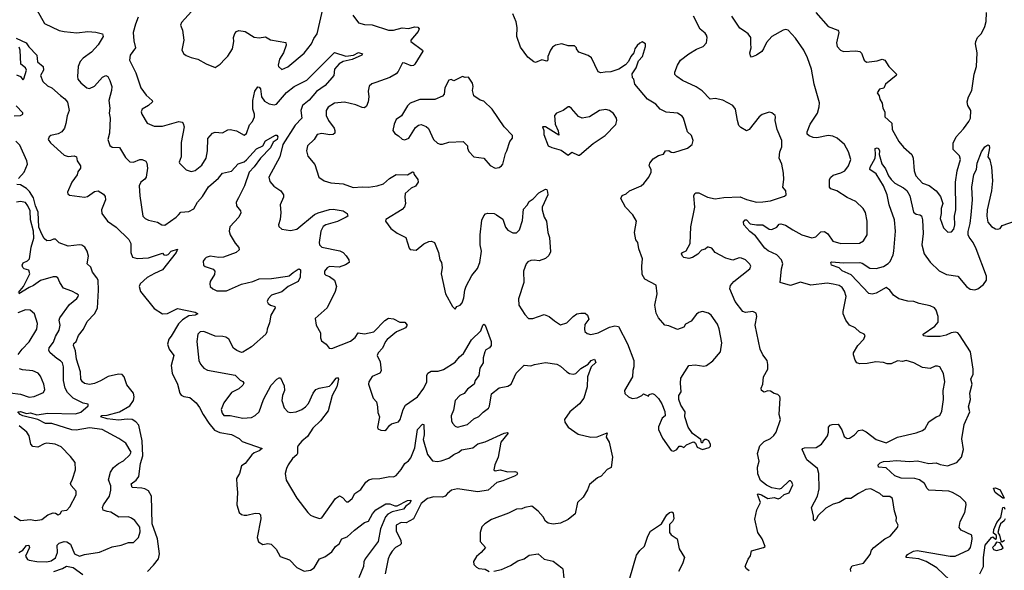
# Model space of a CAD drawing. Extents: x 2293878 to 2522763, y 823964 to 1006972.
# Tile 124 of 256: x 2332120 to 2339956, y 961754 to 966138. Entities that reach past the tile are written whole.
import ezdxf

# ---------------------------------------------------------------- set-up
doc = ezdxf.new("R2010")
doc.units = 0

msp = doc.modelspace()

# ---------------------------------------------------------------- linework, layer by layer
at = {"layer": '0CON20XD'}
for points in [[(2333485.9, 966204.1), (2333408.8, 966115), (2333400, 966095), (2333415.9, 966055.9), (2333426, 965975), (2333411.2, 965895), (2333425, 965867.5), (2333445, 965853.3), (2333485, 965836.2), (2333537.5, 965825), (2333605, 965786.7), (2333675, 965757.5), (2333716.4, 965783.6), (2333753.3, 965825), (2333775, 965846.7), (2333814, 965905), (2333824.4, 965965), (2333821.9, 965995), (2333831.5, 966028.5), (2333845, 966043.8), (2333865, 966051.2), (2333915, 966042.9), (2333985, 965999.4), (2334025, 965994.4), (2334075, 966002), (2334115, 965977.5), (2334237.5, 965957.5), (2334240, 965935), (2334218, 965875), (2334186.7, 965825), (2334177, 965777), (2334180, 965765), (2334205, 965742.5), (2334255, 965763.8), (2334385, 965872.5), (2334441.9, 965945), (2334460.8, 965989.2), (2334488.5, 966025), (2334537.3, 966245)], [(2332255.4, 966215.4), (2332316.8, 966106.8), (2332433, 966053), (2332475, 966043.6), (2332575, 966032.9), (2332663.2, 966043.2), (2332725, 966037.9), (2332780, 966025), (2332782.9, 966005), (2332745, 965938.6), (2332690.7, 965879.3), (2332625, 965831.8), (2332600, 965805), (2332585.6, 965765), (2332579.2, 965685), (2332582, 965665), (2332607.1, 965635), (2332655, 965594.4), (2332675, 965590), (2332715, 965609.4), (2332778.3, 965681.7), (2332805, 965693.8), (2332821.2, 965685), (2332838, 965655), (2332852, 965605), (2332850.8, 965575), (2332830, 965495), (2332836.2, 965435), (2332832.9, 965395), (2332840.4, 965355), (2332833.5, 965235), (2332821.1, 965185), (2332837.3, 965137.3), (2332855, 965124), (2332915, 965121.2), (2332961.1, 965041.1), (2332995, 965006.9), (2333026.4, 965003.6), (2333075, 965024.3), (2333095, 965025.6), (2333122.4, 965012.4), (2333132.9, 964995), (2333136.7, 964955), (2333125, 964883.3), (2333115, 964867.1), (2333084.4, 964845), (2333071.8, 964815), (2333074.6, 964735), (2333100, 964575), (2333118.8, 964555), (2333145, 964541.4), (2333215.8, 964525.8), (2333250, 964505), (2333275, 964503.3), (2333366.2, 964565), (2333384, 964585), (2333403.4, 964606.6), (2333465, 964610.6), (2333505, 964631.9), (2333533.8, 964685), (2333575, 964730), (2333623.4, 964806.6), (2333702.6, 964877.4), (2333735, 964917.5), (2333805, 964932.9), (2333858.9, 964991.1), (2333905, 965006.2), (2333925, 965021.5), (2334005, 965109.7), (2334056.1, 965133.9), (2334076.4, 965173.6), (2334155, 965220), (2334165, 965218), (2334173.1, 965205), (2334168, 965185), (2334136.1, 965163.9), (2334115, 965118.2), (2334035, 965036.9), (2333985, 964965.5), (2333946.6, 964925), (2333907.6, 964815), (2333860.9, 964719.1)], [(2333062.8, 966157.2), (2333042.5, 966102.5), (2333024, 966035), (2333028.9, 965968.9), (2333041.4, 965915), (2332998, 965855), (2332992.5, 965815), (2333043.3, 965715), (2333084.5, 965595), (2333125, 965537.5), (2333175, 965496), (2333177.1, 965485), (2333145, 965455.8), (2333093.8, 965425), (2333086, 965405), (2333092.5, 965385), (2333135, 965314), (2333189.2, 965289.2), (2333255, 965291.1), (2333385, 965328.1), (2333411.7, 965321.7), (2333421.4, 965311.4), (2333427.5, 965285), (2333405, 965160), (2333405.8, 965045), (2333390, 965005), (2333392.5, 964995), (2333443.4, 964943.4), (2333485, 964928.6), (2333515, 964937.1), (2333569.5, 964980.5)], [(2334770, 966175), (2334815, 966114), (2334865, 966100.5), (2334925, 966097.8), (2335055, 966053.5), (2335095, 966054.5), (2335165, 966072.7), (2335215, 966067.1), (2335265, 966080.8), (2335287.7, 966077.7), (2335298.8, 966065), (2335290, 966045), (2335233.3, 965975), (2335233.8, 965965), (2335325, 965895.6), (2335327.2, 965887.2), (2335265, 965784.4), (2335255, 965774.5), (2335235, 965770.5), (2335185, 965792.5), (2335166.4, 965793.6), (2335131.2, 965725), (2335115, 965706.2), (2335065, 965677.5), (2334955, 965638.5), (2334922.2, 965627.8), (2334902.1, 965607.9), (2334891.9, 965568.1), (2334897.8, 965525), (2334892.5, 965485), (2334879.4, 965450.6), (2334865, 965437.5), (2334845, 965438.6), (2334795, 965460), (2334705, 965480.8), (2334625, 965474), (2334575, 965441.2), (2334558, 965415), (2334560, 965375), (2334578.2, 965335), (2334621.4, 965275), (2334628.6, 965255), (2334627.5, 965235), (2334615.5, 965224.5), (2334588.7, 965221.3), (2334525, 965232.2), (2334486.2, 965225), (2334462.9, 965185), (2334410, 965135), (2334401.4, 965095), (2334412.6, 965052.6), (2334468, 964985), (2334500, 964885), (2334542.5, 964855), (2334595, 964840), (2334695, 964830), (2334772.7, 964802.7), (2334845, 964808.6), (2334895, 964805.7), (2334964.1, 964815.9), (2335015, 964832), (2335063.8, 964875), (2335115.6, 964904.4), (2335205, 964903.1), (2335245, 964926.7), (2335253.3, 964923.3), (2335259.2, 964905), (2335289.2, 964865), (2335290, 964845), (2335268.6, 964811.4), (2335235, 964795.7), (2335188.6, 964755), (2335184.2, 964725), (2335191.4, 964675), (2335182.7, 964647.3), (2335165, 964628.1), (2335035, 964546), (2335032, 964535), (2335073.3, 964475), (2335125, 964438), (2335193.3, 964405), (2335218.3, 964318.3), (2335228.3, 964308.3), (2335275, 964303.8), (2335335, 964353.3), (2335375, 964373.3), (2335395.9, 964375.9), (2335420, 964365), (2335454.1, 964284.1), (2335463.8, 964225), (2335476, 964205), (2335481.2, 964165), (2335474, 964115), (2335486.2, 964053.8), (2335508.1, 963955), (2335563.8, 963855), (2335586.4, 963833.6), (2335600, 963855), (2335625, 963866), (2335640, 963885), (2335655, 963923.3), (2335662.5, 963985), (2335673.4, 964016.6), (2335717.4, 964102.6), (2335763.4, 964156.6), (2335781.9, 964205), (2335795.5, 964295), (2335785.5, 964345), (2335785.5, 964425), (2335798.3, 964541.7), (2335815, 964576.7), (2335827.7, 964592.3), (2335845, 964598), (2335895, 964594.2), (2335915, 964585.7), (2335965, 964550), (2335987.1, 964485), (2336005, 964462), (2336045, 964441.4), (2336075, 964441.4), (2336097.1, 964465), (2336121.7, 964538.3), (2336130.7, 964629.3), (2336158.9, 964661.1), (2336175, 964690), (2336207.5, 964712.5), (2336251.4, 964758.6), (2336305, 964787.5), (2336316.1, 964786.1), (2336321.2, 964765), (2336322, 964745), (2336278.8, 964645), (2336278.8, 964625), (2336294.2, 964565), (2336312.5, 964535), (2336322, 964445), (2336336.2, 964405), (2336345, 964290), (2336330.5, 964259.5), (2336304.3, 964235.7), (2336255, 964218), (2336215, 964224), (2336188.8, 964221.2), (2336165, 964210), (2336151.2, 964195), (2336130, 964135), (2336130.8, 964045), (2336089.2, 963915), (2336092, 963865), (2336139.7, 963789.7), (2336169.3, 963759.3), (2336205, 963760), (2336295, 963792.2), (2336335, 963774), (2336375, 963740), (2336425, 963710), (2336475, 963724.4), (2336525, 963775.8), (2336553.3, 963795), (2336585, 963802.5), (2336620.5, 963800.5), (2336638.8, 963785), (2336648.8, 963755), (2336617.5, 963712.5), (2336614.2, 963675), (2336618.8, 963655), (2336635, 963638.8), (2336665, 963632.9), (2336723.3, 963645), (2336815, 963690.6), (2336855, 963701.2), (2336886, 963695), (2336957.9, 963557.9), (2337007.5, 963425), (2337008, 963375), (2337000, 963345), (2336998, 963295), (2336933.3, 963185), (2336935, 963162.5), (2336964.2, 963134.2), (2336995, 963122.5), (2337035, 963127.5), (2337070, 963145), (2337085, 963160), (2337125, 963140), (2337130, 963155), (2337155, 963162.5), (2337172.5, 963155), (2337205, 963122.5), (2337230.7, 963080.7), (2337255, 963020), (2337257.5, 962985), (2337233.8, 962966.2), (2337203.8, 962896.2), (2337203.3, 962875), (2337235, 962807.5), (2337305, 962707.5), (2337323, 962703), (2337350, 962715), (2337368.3, 962741.7), (2337385, 962742.5), (2337405, 962732.5), (2337427.5, 962752.5), (2337475, 962773.8), (2337486, 962776), (2337497.7, 962767.7), (2337512.5, 962735), (2337555, 962716.7), (2337607, 962733), (2337617, 962743), (2337616.7, 962755), (2337603.8, 962785), (2337585, 962796.2), (2337573.8, 962796.2), (2337557.5, 962782.5), (2337555, 962770), (2337545, 962770), (2337540, 962795), (2337475, 962842.5), (2337439.2, 962895), (2337413.8, 962975), (2337416, 963015), (2337380.3, 963070.3), (2337366.4, 963113.6), (2337366.7, 963145), (2337383.3, 963175), (2337378, 963245), (2337382.5, 963285), (2337444.4, 963385.6), (2337495, 963391.4), (2337565, 963378.8), (2337585, 963386.2), (2337636.8, 963423.2), (2337696.8, 963493.2), (2337706.7, 963565), (2337686.6, 963676.6), (2337673, 963713), (2337624, 963785), (2337601.7, 963801.7), (2337554.2, 963814.2), (2337525, 963807.5), (2337505, 963792.5), (2337465, 963738.6), (2337419.2, 963715), (2337405, 963688.8), (2337355, 963672), (2337285, 963700), (2337254, 963705), (2337205, 963764.2), (2337185, 963801.2), (2337175.5, 963865), (2337192, 963955), (2337186.2, 964025), (2337095, 964073.3), (2337075, 964110), (2337070.8, 964175), (2337077.1, 964235), (2337046, 964315), (2337038.8, 964365), (2337023.8, 964385), (2337012, 964445), (2337028, 964535), (2336998.8, 964585), (2336940, 964645), (2336904.3, 964715), (2336915, 964738), (2336947.3, 964752.7), (2336973.4, 964776.6), (2337065.6, 964814.4), (2337087, 964833), (2337126.2, 964885), (2337145.8, 964925), (2337145.8, 964945), (2337130, 964975), (2337133.8, 964995), (2337160.8, 965029.2), (2337205, 965057.5), (2337243, 965067), (2337260, 965095), (2337285, 965096.2), (2337305, 965083.8), (2337325, 965082), (2337435, 965114), (2337471.2, 965145), (2337479.2, 965175), (2337466.6, 965216.6), (2337434, 965245), (2337402.5, 965355), (2337390.9, 965370.9), (2337355, 965392.9), (2337265, 965402.5), (2337216.2, 965425), (2337182, 965465), (2337115.8, 965505.8), (2337016.7, 965625), (2337006.7, 965665), (2336997.5, 965675), (2336993.6, 965706.4), (2337026.1, 965753.9), (2337045, 965810), (2337076, 965845), (2337100, 965925), (2337100, 965945), (2337075, 965962.5), (2337055, 965952.5), (2337035, 965932.5), (2337016.7, 965905), (2337008.8, 965875), (2336983.8, 965845), (2336966.1, 965803.9), (2336940.7, 965779.3), (2336887.5, 965745), (2336825, 965724.2), (2336780.3, 965719.7), (2336746.1, 965716.1), (2336724, 965724), (2336670.8, 965835), (2336645, 965854.2), (2336569.3, 965879.3), (2336550, 965905), (2336550, 965915), (2336535, 965930), (2336485, 965931.2), (2336435, 965946.2), (2336384.4, 965935.6), (2336361.3, 965918.7), (2336344.2, 965895), (2336323.3, 965845), (2336322.5, 965815), (2336315, 965807.5), (2336275, 965819.2), (2336225, 965797.5), (2336211.7, 965801.7), (2336165, 965840), (2336105, 965918.8), (2336077.5, 966005), (2336078.9, 966075), (2336071.9, 966121.9), (2336044.2, 966185)], [(2338067.5, 965397.5), (2338027.6, 965382.4), (2338005, 965365.8), (2337926.4, 965263.6), (2337905, 965254), (2337859.3, 965279.3), (2337844.3, 965295), (2337831.4, 965335), (2337816.3, 965426.3), (2337795, 965456), (2337715, 965498.6), (2337655, 965510), (2337615, 965506), (2337552.6, 965572.6), (2337504.6, 965604.6), (2337394.5, 965654.5), (2337350, 965685), (2337335, 965702.5), (2337335, 965720), (2337353.8, 965775), (2337380, 965815), (2337445, 965867.1), (2337505, 965904), (2337560, 965925), (2337586.2, 965955), (2337591.2, 965995), (2337585.8, 966015), (2337575, 966031.2), (2337535, 966063.3), (2337482, 966165)], [(2338734.5, 961745), (2338731.9, 961765), (2338745, 961790), (2338835, 961811.2), (2338889.2, 961880.8), (2338900, 961915), (2338917.5, 961935), (2339005.4, 962004.6), (2339048.6, 962025), (2339106.7, 962095), (2339110, 962115), (2339096, 962145), (2339097.5, 962175), (2339081.1, 962225), (2339066, 962325), (2339045, 962340.8), (2338992, 962342), (2338965, 962365.8), (2338895, 962403.8), (2338855, 962397.1), (2338795, 962366.9), (2338735, 962326.7), (2338695, 962325.8), (2338641.2, 962295), (2338595, 962280.4), (2338535, 962248.5), (2338472.6, 962187.4), (2338462.5, 962165), (2338445, 962147.1), (2338437.1, 962155), (2338437.9, 962185), (2338421.2, 962255), (2338470.5, 962345), (2338481.7, 962401.7), (2338479.2, 962525), (2338470, 962565), (2338385, 962633.8), (2338346.7, 962715), (2338352.5, 962725), (2338365, 962729.2), (2338458.3, 962731.7), (2338501.9, 962758.1), (2338548.5, 962825), (2338556.6, 962853.4), (2338555.8, 962894.2), (2338570.3, 962909.7), (2338585, 962916), (2338635, 962917.5), (2338663, 962873), (2338680.8, 962820.8), (2338705, 962802.5), (2338725, 962806.7), (2338765, 962834), (2338795, 962866.2), (2338825, 962872), (2338857.6, 962857.6), (2338935, 962795.7), (2339015, 962770), (2339105, 962815.6), (2339255, 962847.8), (2339305, 962867.1), (2339326.3, 962883.7), (2339355, 962937.5), (2339415, 962977.5), (2339443, 962987), (2339458.9, 963021.1), (2339471.9, 963115), (2339470, 963185), (2339482.9, 963255), (2339472.3, 963322.3), (2339443.3, 963375), (2339425, 963380.8), (2339405, 963378.6), (2339365, 963360.8), (2339305, 963369.4), (2339237, 963407), (2339175, 963423.5), (2339145, 963416.9), (2339105, 963421.9), (2339055, 963396.9), (2339025, 963399.1), (2338995, 963410), (2338934.5, 963414.5), (2338865, 963401.1), (2338805, 963398.8), (2338783.3, 963405), (2338768.3, 963428.3), (2338755, 963470), (2338756.2, 963485), (2338791.4, 963545), (2338838, 963595), (2338848.8, 963625), (2338840, 963635), (2338805, 963650.8), (2338768.1, 963685), (2338725, 963706.2), (2338694.7, 963745), (2338674.7, 963795), (2338673.1, 963815), (2338696.2, 963935), (2338685, 963976), (2338665.8, 964005.8), (2338640.8, 964020.8), (2338595, 964033.3), (2338545, 964040.4), (2338415, 964024.5), (2338335, 964049.4), (2338255, 964022.5), (2338172.5, 964045), (2338183, 964155), (2338192.5, 964195), (2338183.6, 964225), (2338145, 964266.2), (2338077.5, 964297.5), (2338049.7, 964319.7), (2337975, 964416.7), (2337930.9, 964450.9), (2337884, 964504), (2337881.3, 964528.7), (2337894, 964545), (2337905, 964544.4), (2337933.9, 964513.9), (2337985, 964504.8), (2338035, 964504.2), (2338085, 964471.1), (2338105, 964468.1), (2338145, 964487.1), (2338165, 964509.2), (2338177.5, 964512.5), (2338215, 964503.1), (2338272, 964465), (2338345, 964424.6), (2338425, 964401.8), (2338455, 964408.6), (2338495, 964450), (2338525, 964452.2), (2338552, 964432), (2338592.5, 964375), (2338655, 964356.2), (2338802.4, 964357.6), (2338835, 964378), (2338864.2, 964425), (2338864.3, 964535), (2338852.1, 964602.1), (2338832.5, 964635), (2338775, 964690), (2338705, 964721.9), (2338623.3, 964775), (2338575, 964792.5), (2338564.2, 964805), (2338564.3, 964865), (2338575, 964883.8), (2338595, 964900.8), (2338655, 964917.8), (2338686, 964934), (2338715.6, 964975), (2338733.5, 965025), (2338716.5, 965085), (2338685, 965144), (2338625, 965195.8), (2338591.4, 965211.4), (2338555, 965216.2), (2338465, 965196.2), (2338435, 965200), (2338403.6, 965213.6), (2338387.9, 965227.9), (2338385.8, 965245), (2338410, 965305), (2338468.6, 965395), (2338482.9, 965445), (2338484.3, 965475), (2338443.5, 965625), (2338422.1, 965745), (2338389.6, 965835), (2338360.4, 965895), (2338295, 965990.6), (2338235, 966054.2), (2338215, 966059.4), (2338195, 966055.6), (2338106, 966004), (2338063.3, 965956.7), (2338040, 965905), (2338025, 965885.7), (2337985, 965855.7), (2337945, 965840), (2337935, 965850), (2337932, 965875), (2337942.5, 965915), (2337937.5, 965945), (2337940, 965995), (2337918, 966025), (2337887.5, 966047.5), (2337850.9, 966070.9), (2337787.1, 966165)], [(2338455.6, 966195), (2338555, 966083.5), (2338630, 966055), (2338637, 966047), (2338639.2, 966035), (2338620.5, 965955), (2338626.9, 965925), (2338652, 965895), (2338675.7, 965885.7), (2338775, 965891.1), (2338805.6, 965885.6), (2338820.6, 965870.6), (2338840, 965815), (2338858.8, 965798.8), (2338945, 965809.2), (2338985, 965823.8), (2339005, 965816.7), (2339036, 965765), (2339098.8, 965705), (2339095, 965693.8), (2339010, 965625), (2338995.9, 965594.1), (2338963.9, 965586.1), (2338943.3, 965555), (2338960.7, 965530.7), (2338966.2, 965505), (2338983.4, 965473.4), (2338990, 965435), (2339004, 965405), (2339006.2, 965365), (2339061.2, 965315), (2339064.5, 965264.5), (2339117.8, 965167.8), (2339155, 965122.5), (2339219.4, 965065), (2339231.4, 965035), (2339238.6, 964935), (2339251.2, 964895), (2339305, 964836), (2339357, 964817), (2339413.3, 964775), (2339449.1, 964729.1), (2339465.7, 964675), (2339454, 964635), (2339454.1, 964595.9), (2339445.8, 964555), (2339471.3, 964481.3), (2339506.4, 964446.4), (2339535, 964448.8), (2339555, 964470), (2339561.1, 964505), (2339558.6, 964575), (2339570.6, 964625), (2339567.8, 964845), (2339580.9, 964935), (2339607.8, 965025), (2339599.2, 965055), (2339549.2, 965105), (2339550, 965155), (2339573.9, 965206.1), (2339631.3, 965268.7), (2339675, 965328.8), (2339686.9, 965355), (2339689.2, 965415), (2339665.8, 965455), (2339661.4, 965485), (2339670.8, 965525), (2339696.7, 965575), (2339717.1, 965705), (2339734.5, 965765.5), (2339739.6, 965875), (2339726.5, 965945), (2339728.5, 965965), (2339741.9, 965995), (2339775, 966028.6), (2339801.8, 966085), (2339810.8, 966125), (2339814.2, 966194.2)], [(2332091.7, 965991.7), (2332170.8, 965955), (2332191.2, 965921.2), (2332256.7, 965855), (2332262.7, 965802.7), (2332305.6, 965765), (2332308.9, 965735), (2332285.7, 965695), (2332303.1, 965645), (2332341.9, 965611.9), (2332376.8, 965596.8), (2332443.2, 965533.2), (2332479.1, 965509.1), (2332501.5, 965481.5), (2332512.5, 965415), (2332497.6, 965372.4), (2332488, 965312), (2332476.9, 965275), (2332455, 965245.5), (2332425, 965228.2), (2332368, 965215), (2332354.4, 965205), (2332346.9, 965185), (2332365, 965158.6), (2332475, 965058.9), (2332505, 965050), (2332553.6, 965053.6), (2332572.5, 965045), (2332577.5, 965015), (2332603.8, 964975), (2332603.8, 964955), (2332583.2, 964926.8), (2332576.8, 964903.2), (2332534.6, 964845), (2332501.1, 964765), (2332501.7, 964751.7), (2332515, 964740.4), (2332635.5, 964724.5), (2332658.7, 964731.3), (2332715, 964771.2), (2332745, 964776.7), (2332787.7, 964747.7), (2332799.5, 964729.5), (2332803.8, 964705), (2332771.4, 964625), (2332772.9, 964595), (2332817.8, 964535), (2332888.2, 964485), (2332988.9, 964388.9), (2333003.6, 964355), (2333003.4, 964285), (2333018.2, 964248.2), (2333055, 964235.6), (2333145, 964241.5), (2333255, 964278.8), (2333265.7, 964265.7), (2333285, 964262.5), (2333300.3, 964269.7), (2333324.3, 964295.7), (2333375, 964310), (2333365.8, 964284.2), (2333255, 964145.6), (2333191.7, 964118.3), (2333134.8, 964085.2), (2333079.4, 964035), (2333070, 964015), (2333080.8, 963975), (2333189.8, 963839.8), (2333255, 963795.8), (2333295, 963798.5), (2333375, 963838.1), (2333515, 963810), (2333537.5, 963795), (2333515, 963784.4), (2333465, 963779.2), (2333415, 963747.3), (2333384.3, 963715.7), (2333325, 963619.2), (2333305.9, 963595), (2333295.3, 963555), (2333310, 963515), (2333346.9, 963465), (2333326.3, 963383.7), (2333332.1, 963325), (2333374.5, 963235), (2333394.5, 963164.5), (2333405, 963150), (2333425, 963138.8), (2333475, 963130), (2333525, 963087.1), (2333551.7, 963051.7), (2333579.2, 962995), (2333624.7, 962924.7), (2333670.8, 962870.8), (2333712.4, 962852.4), (2333806.7, 962835), (2333866, 962805), (2333891.1, 962781.1), (2334050, 962725), (2334026.7, 962705), (2333985, 962688.8), (2333966.1, 962673.9), (2333915.5, 962604.5), (2333883.8, 962585), (2333868.8, 962525), (2333844.2, 962485.8), (2333848.8, 962431.2), (2333852.5, 962375), (2333847.5, 962275), (2333865.9, 962215.9), (2333885, 962198.8), (2333905, 962192.5), (2333927.7, 962192.3), (2333995, 962210), (2334025, 962206.7), (2334036.7, 962195), (2334040, 962165), (2334010, 962015), (2334020.7, 961980.7), (2334055, 961959.2), (2334095, 961968.1), (2334122.1, 961962.1), (2334161.7, 961921.7), (2334193.8, 961865), (2334267, 961837), (2334325, 961777.5), (2334385, 961747.1), (2334433.4, 961756.6), (2334464, 961775), (2334505.8, 961845), (2334548.3, 961861.7), (2334605, 961901.2), (2334633.3, 961945), (2334662.5, 961965), (2334684.5, 962005.5), (2334725, 962020.6), (2334783.1, 962075), (2334865, 962134.4), (2334895, 962146.9), (2334927.9, 962205), (2334953.3, 962235), (2335035, 962283.5), (2335065, 962282.7), (2335105, 962267.5), (2335125, 962267.1), (2335205, 962309.3), (2335232.5, 962312.5), (2335234, 962305), (2335223.3, 962285), (2335194, 962266), (2335175, 962242.3), (2335085, 962220.7), (2335049.5, 962200.5), (2335030.9, 962179.1), (2334992.2, 962085), (2334972.3, 961985), (2334869.7, 961845), (2334859.5, 961820.5), (2334855.6, 961784.4), (2334818.5, 961695)], [(2332095, 965700), (2332125.6, 965685.6), (2332145, 965660), (2332153, 965667), (2332172.9, 965735), (2332165, 965755.8), (2332130, 965785), (2332122.5, 965895), (2332115, 965920)], [(2333569.5, 964980.5), (2333603.3, 965035), (2333613.5, 965095), (2333616.9, 965193.1), (2333654.5, 965235.5), (2333675, 965241.9), (2333735, 965238.6), (2333775, 965261.4), (2333795, 965263.1), (2333845, 965252.5), (2333905, 965220), (2333925, 965232.5), (2333948.8, 965301.2), (2333971.7, 965328.3), (2333988.5, 965365), (2333988.5, 965385), (2333974.1, 965425), (2333974.8, 965495), (2333991.9, 965568.1), (2334015, 965603.3), (2334025, 965601.2), (2334035, 965586.7), (2334043.8, 965525), (2334068.1, 965488.1), (2334105, 965466.9), (2334145, 965461.1), (2334163.7, 965466.3), (2334242.3, 965557.7), (2334305, 965606.2), (2334405, 965656.7), (2334565.3, 965814.7), (2334625, 965876), (2334715, 965847.1), (2334775.6, 965854.4), (2334815, 965876.7), (2334848.8, 965865), (2334843.8, 965855), (2334765, 965820), (2334695, 965805.4), (2334662.9, 965787.1), (2334625, 965743.8), (2334618.6, 965695), (2334605, 965674.2), (2334550.4, 965615), (2334482.4, 965567.6), (2334422.6, 965497.4), (2334369.2, 965455), (2334357.6, 965415), (2334366.5, 965355), (2334311.5, 965298.5), (2334214.7, 965145), (2334190.5, 965045), (2334102, 964885), (2334109.7, 964849.7), (2334142.6, 964812.6), (2334199.2, 964775), (2334219.4, 964745), (2334218.9, 964725), (2334192.5, 964665), (2334196.8, 964603.2), (2334192, 964548), (2334180, 964505), (2334181.7, 964491.7), (2334205, 964471.2), (2334275, 964459.4), (2334325, 964470), (2334465, 964586.9), (2334495, 964601.5), (2334585.7, 964625.7), (2334615, 964628.9), (2334693.3, 964615), (2334726.2, 964595), (2334730, 964575), (2334718.8, 964565), (2334649.6, 964530.4), (2334555.3, 964504.7), (2334535, 964492.5), (2334515.4, 964455), (2334501.9, 964365), (2334505.8, 964345), (2334525, 964328.1), (2334667.5, 964297.5), (2334693.4, 964283.4), (2334719.1, 964259.1), (2334740, 964225), (2334741.2, 964205), (2334712.7, 964187.3), (2334662, 964168), (2334585, 964172.5), (2334566.4, 964163.6), (2334546.2, 964135), (2334546.7, 964115), (2334556.7, 964105), (2334585, 964094), (2334626, 964065), (2334641.2, 964015), (2334630, 963975), (2334566, 963844), (2334470.7, 963759.3), (2334479.2, 963705), (2334513.8, 963645), (2334513.8, 963605), (2334520.5, 963580.5), (2334560, 963555), (2334583.2, 963523.2), (2334605, 963520.8), (2334752.4, 963577.6), (2334790.9, 963609.1), (2334814.5, 963645.5), (2334865, 963637.8), (2334938.3, 963651.7), (2335025, 963742), (2335055, 963760.8), (2335095, 963755.8), (2335145, 963730.8), (2335185, 963731.2), (2335204, 963705), (2335190, 963685), (2335173.4, 963676.6), (2335117.9, 963652.1), (2335045, 963590.6), (2335031.1, 963575), (2335006, 963524), (2334972, 963485), (2334966, 963465), (2334988, 963415), (2334997.3, 963342.7), (2334987.3, 963322.7), (2334925, 963297.5), (2334897.5, 963255), (2334896.7, 963235), (2334933.9, 963126.1), (2334958.8, 963095), (2334968, 963055), (2334970.7, 963010.7), (2334983.3, 962975), (2334966.7, 962895), (2334970.7, 962880.7), (2334995, 962868.8), (2335025, 962866.2), (2335040, 962875), (2335062.3, 962907.7), (2335079.5, 962920.5), (2335135, 962936.7), (2335147.5, 962955), (2335170.6, 963035), (2335190, 963070), (2335285, 963135.6), (2335337.1, 963205), (2335360.9, 963255), (2335360.5, 963305), (2335368.9, 963325), (2335395, 963340), (2335450.2, 963339.8), (2335494, 963354), (2335585, 963411.9), (2335620, 963455), (2335650.8, 963479.2), (2335715, 963588.6), (2335788.9, 963661.1), (2335805, 963706.2), (2335815, 963713.3), (2335825, 963706.7), (2335871.2, 963575), (2335871.2, 963545), (2335858.8, 963525), (2335830.7, 963509.3), (2335820.6, 963495), (2335807.5, 963445), (2335809.4, 963405), (2335781.2, 963365), (2335773.4, 963306.6), (2335745, 963266.2), (2335735.8, 963235), (2335685, 963195.6), (2335657.1, 963162.9), (2335622.9, 963145), (2335585, 963106.7), (2335571.9, 963028.1), (2335554, 962985), (2335556, 962945), (2335564, 962925), (2335585, 962901.2), (2335605, 962892.9), (2335685, 962914.4), (2335735, 962960.8), (2335775, 962980), (2335807.8, 963012.2), (2335850, 963045), (2335859.5, 963060.5), (2335875, 963160), (2335935, 963206), (2336005, 963220), (2336030, 963235), (2336071.2, 963325), (2336135, 963388.8), (2336188.3, 963381.7), (2336217, 963393), (2336305, 963410), (2336395.9, 963395.9), (2336425, 963380), (2336475, 963333.8), (2336495, 963322), (2336525, 963316), (2336545, 963322.5), (2336585, 963362.2), (2336644.4, 963395.6), (2336668.8, 963425), (2336695, 963436), (2336705, 963410), (2336667, 963373), (2336637.5, 963295), (2336637.3, 963215), (2336608.8, 963125), (2336575, 963078.6), (2336499.2, 963015), (2336455.8, 962955), (2336457.1, 962935), (2336483.8, 962893.8), (2336565, 962839.4), (2336665, 962814.4), (2336715, 962816.9), (2336795, 962850), (2336786.2, 962815), (2336812.5, 962775), (2336838.6, 962655), (2336826.6, 962573.4), (2336795, 962556.7), (2336746.4, 962503.6), (2336719.3, 962490.7), (2336655, 962436.7), (2336639.2, 962395), (2336603, 962337), (2336560, 962295), (2336540.8, 962205), (2336485, 962159.5), (2336425, 962128.5), (2336365, 962120.8), (2336325, 962130.5), (2336305.4, 962145.4), (2336285, 962180), (2336245, 962226), (2336195, 962266), (2336140, 962255), (2336115, 962243.8), (2336075, 962241.2), (2336010.6, 962209.4), (2335875, 962160), (2335821.2, 962125), (2335799.1, 962100.9), (2335784.2, 962055.8), (2335783.9, 961983.9), (2335826.7, 961935), (2335793.6, 961895), (2335754.5, 961865), (2335731.4, 961825), (2335735, 961800), (2335755, 961780), (2335775, 961770), (2335824.1, 961764.1), (2335855, 961745.8)], [(2335905, 964956.7), (2335935, 964961.2), (2335955, 964973.3), (2335965, 964987.5), (2335985, 965072.5), (2335997.5, 965095), (2336020.5, 965169.5), (2336042.5, 965195), (2336042.5, 965215), (2335976.2, 965285), (2335881.2, 965425), (2335815, 965488.8), (2335785, 965496.7), (2335735, 965532.5), (2335724.3, 965574.3), (2335728, 965605), (2335722.3, 965632.3), (2335691.7, 965681.7), (2335665, 965677.5), (2335643, 965687), (2335575, 965650), (2335555, 965662.5), (2335535, 965657.5), (2335503.3, 965595), (2335497.5, 965545), (2335485, 965528.8), (2335425, 965502.5), (2335305, 965501.9), (2335227.3, 965472.7), (2335205, 965453.3), (2335157.3, 965372.7), (2335117.3, 965342.7), (2335100, 965305), (2335090, 965255), (2335105, 965231.2), (2335135, 965214), (2335165, 965186), (2335185, 965182), (2335218, 965195), (2335270.9, 965279.1), (2335295, 965299.2), (2335315, 965302.5), (2335355, 965287.1), (2335372, 965272), (2335414.2, 965185), (2335445, 965156), (2335465, 965146.2), (2335485, 965146), (2335535, 965162.5), (2335649.2, 965169.2), (2335683.3, 965135), (2335683.8, 965115), (2335695, 965087.5), (2335735, 965046.7), (2335812.5, 965035), (2335865, 964977.5), (2335905, 964956.7)], [(2332075, 965373.1), (2332125, 965374.3), (2332144, 965385), (2332145, 965396), (2332091.1, 965451.1)], [(2336565, 965060), (2336575, 965060.8), (2336685, 965152), (2336778.8, 965215), (2336865, 965302.5), (2336873.3, 965335), (2336868.8, 965355), (2336845, 965390), (2336813.3, 965415), (2336785, 965424.2), (2336734.3, 965415.7), (2336654.4, 965365.6), (2336595, 965353.8), (2336567.3, 965367.3), (2336511.7, 965431.7), (2336495, 965443.3), (2336485, 965443.3), (2336445.9, 965414.1), (2336392.5, 965395), (2336376.7, 965375), (2336380.9, 965305), (2336405, 965252.5), (2336410, 965220), (2336305, 965283.8), (2336280, 965285), (2336292.5, 965255), (2336290, 965225), (2336324.4, 965134.4), (2336355, 965120), (2336430, 965100), (2336485, 965060.8), (2336515, 965083.3), (2336565, 965060)], [(2337925, 961751.2), (2337903.3, 961765), (2337892.5, 961785), (2337916.7, 961843.3), (2337935, 961870), (2337945, 961910), (2338040, 961935), (2338052.5, 961945), (2338028.8, 962005), (2337994.4, 962055), (2337971.2, 962161.2), (2337986.9, 962235), (2338014.4, 962295), (2337992, 962358), (2337997.5, 962362.5), (2338023.3, 962355), (2338074.2, 962325.8), (2338125, 962333.1), (2338155, 962324.4), (2338175, 962330.8), (2338205, 962356.7), (2338245, 962371.2), (2338273.8, 962435), (2338266.2, 962455), (2338255, 962465.8), (2338245, 962466), (2338180, 962405), (2338165, 962400), (2338105, 962410.8), (2338062.2, 962432.2), (2338015, 962469.2), (2337993.2, 962523.2), (2337991.1, 962575), (2338005.9, 962624.1), (2337991.2, 962685), (2338011.2, 962745), (2338045, 962780), (2338096.2, 962805), (2338122, 962828), (2338140.6, 962855), (2338174, 962955), (2338164.2, 962995), (2338172.5, 963125), (2338168.3, 963138.3), (2338152.5, 963155), (2338125, 963161.2), (2338095, 963181.2), (2338075, 963183.8), (2338045, 963173.3), (2338023.8, 963185), (2338021.2, 963205), (2338033.8, 963236.2), (2338038.8, 963295), (2338074, 963355), (2338074.1, 963394.1), (2338067.5, 963425), (2338035, 963468.8), (2338013.9, 963516.1), (2337974.4, 963705), (2337985.6, 963775), (2337981.4, 963801.4), (2337955, 963814.3), (2337895, 963807.1), (2337876, 963815), (2337815, 963894.3), (2337770.4, 963995), (2337777.4, 964022.6), (2337804.4, 964055), (2337932, 964155), (2337938, 964175), (2337931.2, 964191.2), (2337896.2, 964225), (2337865, 964240), (2337845, 964242.5), (2337795, 964223.6), (2337738.8, 964238.8), (2337655.7, 964285.7), (2337628.7, 964318.7), (2337603, 964327), (2337592.5, 964327.5), (2337575, 964310), (2337545, 964302.5), (2337517.5, 964272.5), (2337475.6, 964244.4), (2337445, 964238.1), (2337405, 964245.8), (2337394.2, 964255), (2337388, 964275), (2337394.5, 964285.5), (2337425, 964298.9), (2337456.8, 964355), (2337462.1, 964487.9), (2337491.9, 964645), (2337484.1, 964735.9), (2337493.8, 964755), (2337501.7, 964758.3), (2337525, 964760.6), (2337593.3, 964725), (2337655, 964712.7), (2337725, 964722.3), (2337855, 964726.9), (2337905, 964706.9), (2337985, 964685.8), (2338035, 964686.9), (2338095, 964697.1), (2338205.9, 964734.1), (2338220, 964745), (2338216.7, 964775), (2338193.3, 964805), (2338201.2, 964865), (2338198, 964915), (2338185, 964987.5), (2338164.4, 965035), (2338170.8, 965085), (2338185.7, 965125), (2338185.7, 965175), (2338147.5, 965265), (2338132.9, 965335), (2338135.8, 965365), (2338131.2, 965375), (2338105, 965397.5), (2338085, 965402.5), (2338067.5, 965397.5)], [(2332111.1, 964875), (2332155.6, 964925), (2332183, 964987), (2332177.6, 965015), (2332120.3, 965140.3), (2332089.9, 965169.9)], [(2339677.2, 964407.2), (2339669.3, 964425), (2339667.5, 964452.5), (2339684.1, 964515), (2339693.5, 964585), (2339702.2, 964705), (2339698.9, 964805), (2339713.4, 964905), (2339734.2, 964945.8), (2339740.9, 964995), (2339775.6, 965085), (2339801.4, 965125), (2339825, 965142.5), (2339836.4, 965136.4), (2339838.8, 965118.8), (2339826, 965046), (2339841.7, 965021.7), (2339854.2, 964964.2), (2339862.7, 964855), (2339853.8, 964775), (2339820.7, 964625), (2339817.8, 964575), (2339824.6, 964525), (2339855, 964491.9), (2339885, 964472.5), (2339905, 964470), (2339924, 964476), (2339940.3, 964499.7), (2340045, 964537.1)], [(2339521.5, 961675), (2339419.6, 961775), (2339335, 961825.3), (2339275, 961845.8), (2339175.7, 961855.7), (2339174.2, 961865), (2339185, 961878.9), (2339233.6, 961906.4), (2339262.1, 961912.1), (2339295, 961908), (2339525, 961865.6), (2339564.2, 961865.8), (2339675, 961916.2), (2339687.1, 961935), (2339695, 961970), (2339700, 962005), (2339696.7, 962035), (2339612.5, 962075), (2339596.2, 962095), (2339605, 962142.5), (2339642, 962215), (2339651.4, 962275), (2339649.2, 962295), (2339605, 962340), (2339543.8, 962375), (2339513.3, 962383.3), (2339355, 962393.5), (2339341.9, 962405), (2339320, 962445), (2339280.8, 962475), (2339245, 962484.7), (2339135, 962486.6), (2339085, 962506.4), (2339015, 962571.5), (2338955.7, 962575.7), (2338950.8, 962595), (2338969.1, 962610.9), (2338995, 962620.8), (2339045, 962622.5), (2339095, 962628.6), (2339205, 962620.9), (2339265, 962625.9), (2339355, 962604.6), (2339415, 962611.1), (2339445, 962597.5), (2339505, 962586.2), (2339578.2, 962611.8), (2339614.5, 962655), (2339632.4, 962715), (2339618.7, 962801.3), (2339637.1, 962915), (2339681.2, 963015), (2339671.1, 963055), (2339688.2, 963115), (2339681.9, 963165), (2339701.5, 963235), (2339690, 963275), (2339707.1, 963315), (2339709.5, 963355), (2339687.9, 963495), (2339599.2, 963629.2), (2339585, 963644.3), (2339565, 963649.5), (2339533.8, 963645), (2339494.6, 963625.4), (2339445, 963616.1), (2339345.5, 963615.5), (2339312.2, 963622.2), (2339310.8, 963635), (2339402.8, 963697.2), (2339428.9, 963731.1), (2339430.3, 963775), (2339414.2, 963825), (2339400.8, 963845), (2339365, 963860.7), (2339277.3, 963877.3), (2339235, 963895.2), (2339187.9, 963897.9), (2339115.6, 963915.6), (2339075, 963945.4), (2339045, 963985.4), (2339016, 964006), (2338935, 963960), (2338903.6, 963953.6), (2338878.3, 963958.3), (2338738, 964108), (2338665, 964137.8), (2338642.5, 964162.5), (2338581.9, 964185), (2338574.1, 964205.9), (2338580, 964210), (2338675, 964202), (2338805.4, 964205.4), (2338825, 964199.5), (2338885, 964159.7), (2338935, 964156.9), (2338995, 964173.1), (2339032.6, 964197.4), (2339046.5, 964213.5), (2339070.4, 964265), (2339076.7, 964295), (2339089.6, 964455), (2339080.8, 964545), (2339039.1, 964665), (2339022.7, 964745), (2338993.6, 964815), (2338935, 964910.8), (2338885.7, 964945.7), (2338889.6, 964965), (2338927.3, 965035), (2338932.2, 965065), (2338928.3, 965111.7), (2338945, 965118.5), (2338955, 965111.9), (2338962.3, 965095), (2338959.5, 965065), (2338980.6, 964990.6), (2339010.2, 964950.2), (2339034.1, 964895), (2339055.2, 964865.2), (2339085, 964835.3), (2339155, 964799.3), (2339179.5, 964779.5), (2339205.1, 964735.1), (2339233.2, 964605), (2339255, 964590.9), (2339285, 964585.6), (2339295.9, 964575.9), (2339305.3, 964545), (2339311.2, 964435), (2339300.4, 964345), (2339319.5, 964275), (2339365, 964207.1), (2339437.4, 964137.4), (2339495, 964109.2), (2339586.2, 964096.2), (2339655, 964013.1), (2339685, 963991.4), (2339722.7, 963987.3), (2339745, 963994.2), (2339791.3, 964028.7), (2339814.3, 964065), (2339814.4, 964095), (2339732, 964315), (2339708.6, 964365), (2339677.2, 964407.2)], [(2333135.8, 961745), (2333185, 961794), (2333224, 961846), (2333231.6, 961885), (2333215.5, 962005.5), (2333173, 962125), (2333167.9, 962345), (2333146, 962386), (2333115, 962403.8), (2333091.1, 962408.9), (2333015, 962413.8), (2333008, 962442), (2333047.9, 962472.1), (2333069.1, 962500.9), (2333082.1, 962605), (2333098.5, 962665), (2333095.6, 962785), (2333069.1, 962909.1), (2333045, 962936.7), (2333013.9, 962953.9), (2332975, 962957.7), (2332905, 962949.2), (2332815, 962960.7), (2332766.2, 962975), (2332773.4, 962986.6), (2332815, 962989.2), (2332913.6, 963016.4), (2332995, 963062.8), (2333025.2, 963105), (2333029.6, 963135), (2333025, 963164.3), (2332972.3, 963232.3), (2332952.4, 963295), (2332935, 963312.4), (2332905, 963315.2), (2332823.8, 963296.2), (2332762.2, 963262.2), (2332715, 963240.8), (2332675, 963233.2), (2332635, 963241.9), (2332618.6, 963255), (2332606.9, 963275), (2332603.1, 963335), (2332571.8, 963435), (2332562.7, 963502.7), (2332546.9, 963545), (2332551.1, 963558.9), (2332568.1, 963575), (2332586.9, 963625), (2332628.2, 963675), (2332656, 963734), (2332715, 963795.7), (2332739.1, 963840.9), (2332745.8, 963985.8), (2332743.1, 964063.1), (2332734.1, 964084.1), (2332698.5, 964128.5), (2332685, 964168.8), (2332657.1, 964195), (2332667.4, 964255), (2332657.1, 964295), (2332638.2, 964328.2), (2332615, 964343.2), (2332595, 964345.8), (2332505, 964334.3), (2332435, 964360.8), (2332405, 964390), (2332388, 964392), (2332365, 964380.6), (2332335, 964377.3), (2332315, 964395.6), (2332295, 964429.4), (2332273.3, 964486.7), (2332267.1, 964605), (2332246.6, 964655), (2332230.4, 964720.4), (2332199.1, 964769.1), (2332174.6, 964795), (2332125, 964822.2), (2332095.7, 964825.7)], [(2332111.2, 963965), (2332150, 964015), (2332200, 964115), (2332192.8, 964142.8), (2332154.3, 964155), (2332144.5, 964165), (2332139.6, 964185), (2332146.6, 964203.4), (2332182.9, 964217.1), (2332198.5, 964235), (2332212.3, 964327.7), (2332232.2, 964397.8), (2332230.7, 964455), (2332205.1, 964545), (2332202.9, 964615), (2332185, 964655.5), (2332165, 964681.5), (2332125, 964690.7), (2332095, 964684.6)], [(2333860.9, 964719.1), (2333843.3, 964685), (2333844.3, 964655), (2333877.6, 964617.6), (2333879.7, 964600.3), (2333863, 964567), (2333792.2, 964487.8), (2333787.8, 964455), (2333795.7, 964425), (2333835, 964358.8), (2333863.3, 964325), (2333866.7, 964305), (2333842.5, 964285), (2333742.7, 964247.3), (2333705, 964243.8), (2333635, 964255.7), (2333605, 964245.8), (2333593.8, 964235), (2333580, 964215), (2333583.9, 964183.9), (2333595, 964173.3), (2333660.7, 964150.7), (2333673.3, 964135), (2333669.5, 964110.5), (2333635.9, 964054.1), (2333632, 964035), (2333636.7, 964015), (2333656.7, 963995), (2333688.8, 963978.8), (2333765, 963980), (2333885, 964031.9), (2333975, 964052.5), (2334025, 964073.6), (2334125, 964077.2), (2334250, 964095), (2334265, 964100), (2334295.9, 964125), (2334335, 964151.6), (2334345, 964154.6), (2334355, 964147.5), (2334352.6, 964087.4), (2334336.2, 964055), (2334256.9, 964015), (2334205, 963970.8), (2334122.9, 963945), (2334096.5, 963915), (2334090.6, 963895), (2334097.6, 963877.6), (2334115, 963865.7), (2334150, 963855), (2334154, 963845), (2334119.4, 963785), (2334106.7, 963725), (2334088.1, 963675), (2334087.9, 963652.1), (2334078, 963635), (2333965, 963534.2), (2333895, 963490), (2333885, 963489.4), (2333846.7, 963505), (2333822.4, 963522.4), (2333784.3, 963594.3), (2333760.3, 963610.3), (2333737, 963617), (2333675, 963618.9), (2333585, 963656.8), (2333555, 963651.9), (2333536.6, 963633.4), (2333530.4, 963575), (2333544.5, 963425), (2333557.8, 963395), (2333585, 963364.4), (2333615, 963348.1), (2333835, 963306.7), (2333875, 963267.5), (2333896.4, 963256.4), (2333902.5, 963245), (2333895, 963227.5), (2333865, 963200), (2333805, 963168.8), (2333743.6, 963086.4), (2333723.1, 963035), (2333730, 963005), (2333745, 962987.8), (2333796.1, 962986.1), (2333895, 962966.4), (2333965, 962971.1), (2333995, 962985.6), (2334025.6, 963015), (2334060.5, 963115), (2334122.2, 963227.8), (2334165, 963276.7), (2334185, 963287.5), (2334196.1, 963286.1), (2334224.3, 963224.3), (2334226.7, 963185), (2334212.2, 963145), (2334206.7, 963105), (2334225, 963048), (2334254, 963015), (2334275, 963009.4), (2334320, 963015), (2334365, 963033.6), (2334394.4, 963055), (2334417.4, 963082.6), (2334455, 963163.8), (2334477, 963193), (2334504.4, 963205.6), (2334585, 963220), (2334605, 963238), (2334637.5, 963285), (2334649.5, 963289.5), (2334656.5, 963276.5), (2334644.7, 963215), (2334607.5, 963145), (2334576, 963025), (2334512.9, 962945), (2334453.5, 962885), (2334410.5, 962819.5), (2334365, 962781.9), (2334335, 962747.1), (2334330, 962735), (2334331.9, 962685), (2334325, 962672.5), (2334290.8, 962645), (2334256.8, 962593.2), (2334241.9, 962565), (2334231.9, 962525), (2334241.1, 962471.1), (2334325, 962330), (2334413.8, 962215), (2334434.4, 962194.4), (2334457.5, 962182.5), (2334505, 962167.5), (2334525, 962170.8), (2334634.2, 962325), (2334665, 962346.2), (2334690, 962335), (2334719.5, 962299.5), (2334735, 962298.8), (2334765, 962325.8), (2334787.5, 962365), (2334835, 962398.6), (2334873.8, 962456.2), (2334898.8, 962475), (2334925, 962483.5), (2334985, 962484.5), (2335065, 962500), (2335095, 962498.9), (2335115, 962508.6), (2335155, 962555.8), (2335185, 962606), (2335215, 962625.8), (2335231.4, 962648.6), (2335265, 962729.2), (2335285.7, 962874.3), (2335325, 962918), (2335335.7, 962915), (2335337.8, 962832.2), (2335331.2, 962795), (2335365, 962677.5), (2335405, 962626.7), (2335445, 962620.8), (2335475.3, 962624.7), (2335535, 962646.7), (2335575, 962675.4), (2335615.3, 962694.7), (2335635.5, 962714.5), (2335725, 962729.4), (2335765, 962762.2), (2335825, 962777.5), (2335975, 962847.1), (2336002.5, 962852.5), (2336006.2, 962845), (2335950, 962775), (2335928, 962655), (2335900, 962595), (2335893.3, 962555), (2335905, 962547.5), (2335945, 962554), (2336005, 962538.8), (2336060.7, 962540.7), (2336077.5, 962535), (2336082.5, 962525), (2336076.7, 962515), (2336057.5, 962505), (2335965, 962465.4), (2335917.3, 962452.7), (2335848, 962392), (2335765, 962378.9), (2335605, 962402.7), (2335557.1, 962392.9), (2335525, 962367.1), (2335505, 962344.4), (2335485, 962335.5), (2335415, 962340.3), (2335365, 962326.7), (2335314.8, 962285), (2335255, 962164.4), (2335195, 962133.3), (2335155, 962133.8), (2335117.1, 962115), (2335116.9, 962065), (2335152.2, 961995), (2335155.6, 961965), (2335146.3, 961953.7), (2335111.2, 961935), (2335083.2, 961906.8), (2335065, 961876.7), (2335052.5, 961845), (2335029.2, 961725)], [(2332535.5, 963975.5), (2332469.5, 963999.5), (2332438.5, 964045), (2332423.1, 964083.1), (2332410.3, 964090.3), (2332385, 964090.8), (2332285, 964062.5), (2332228.8, 964021.2), (2332193.8, 964006.2), (2332113.3, 963955)], [(2332112, 961895), (2332146, 961914), (2332175, 961951.5), (2332192.5, 961955), (2332197.1, 961935), (2332165.6, 961865.6), (2332181.7, 961841.7), (2332195, 961833.8), (2332256.7, 961823.3), (2332335, 961821.4), (2332371, 961829), (2332405, 961853.8), (2332420.7, 961895), (2332417.6, 961955), (2332435, 961969.2), (2332475, 961982.5), (2332495, 961980.9), (2332523.3, 961963.3), (2332556.2, 961886.2), (2332595, 961865.6), (2332635, 961878.9), (2332755, 961898.1), (2332855, 961940.6), (2332926.8, 961953.2), (2332985, 961975.7), (2333025, 961975.6), (2333065, 962016.2), (2333078.3, 962061.7), (2333075, 962098.8), (2333035, 962151.2), (2333010.6, 962170.6), (2332985, 962181.2), (2332908.3, 962178.3), (2332845, 962217.1), (2332815, 962221.5), (2332785, 962232.5), (2332780, 962255), (2332786.2, 962275), (2332833.2, 962345), (2332846.3, 962393.7), (2332846.4, 962426.4), (2332825.6, 962475), (2332842.9, 962535), (2332867.3, 962572.7), (2332906.2, 962605), (2332945, 962626.2), (2332996, 962675), (2333006.7, 962695), (2332965, 962766), (2332908, 962805), (2332775, 962876.2), (2332675, 962889.8), (2332569.1, 962870.9), (2332535, 962874), (2332375, 962923.3), (2332325, 962923.5), (2332263.8, 962953.8), (2332144.4, 962985), (2332123.4, 962995), (2332104.2, 963015), (2332125, 963017.7), (2332150.3, 963010.3), (2332173.9, 963003.9), (2332205, 963007.5), (2332255, 962992.2), (2332345, 963005.2), (2332565, 963000.3), (2332605, 963012.8), (2332665.8, 963065), (2332665, 963076), (2332625, 963086.2), (2332545, 963125.9), (2332500.6, 963170.6), (2332482.7, 963205), (2332468.6, 963265), (2332467.5, 963375), (2332459.5, 963405), (2332445, 963423.1), (2332415, 963439.5), (2332363.1, 963485), (2332351.9, 963505), (2332355.6, 963525), (2332388, 963572), (2332404.2, 963615), (2332433.2, 963665), (2332442.5, 963705), (2332434.6, 963745), (2332439.5, 963765), (2332515, 963870), (2332575, 963918.8), (2332586.2, 963935), (2332586.7, 963945), (2332575.8, 963955.8), (2332535.5, 963975.5)], [(2332108.6, 963471.4), (2332140, 963515), (2332195, 963572.9), (2332256.2, 963673.8), (2332260.2, 963720.2), (2332238.6, 963795), (2332204.3, 963824.3), (2332165, 963827.8), (2332105, 963805.5)], [(2332045, 963166.7), (2332125, 963156.7), (2332195, 963133.1), (2332235, 963137.1), (2332308.8, 963171.2), (2332319.2, 963195), (2332312.9, 963235), (2332285, 963300), (2332268, 963325), (2332225, 963342.5), (2332140.9, 963350.9), (2332117.1, 963357.1)], [(2332075, 962185.8), (2332125, 962150), (2332205, 962158.9), (2332245, 962151.4), (2332295, 962158.8), (2332345, 962196.7), (2332385, 962212.5), (2332405, 962210), (2332425, 962196.2), (2332441.2, 962205), (2332455, 962227.5), (2332495, 962233.8), (2332519.7, 962260.3), (2332570, 962355), (2332568, 962385), (2332529.5, 962429.5), (2332523.8, 962445), (2332540.5, 962479.5), (2332563.3, 962555), (2332561.7, 962611.7), (2332525, 962660), (2332448.6, 962738.6), (2332401.7, 962758.3), (2332335, 962767.5), (2332315, 962762.5), (2332265, 962734.5), (2332225, 962739.5), (2332208, 962758), (2332194.5, 962825), (2332177.5, 962855), (2332114.3, 962905)], [(2339945, 962328), (2339884, 962374), (2339871.3, 962408.7), (2339885, 962410), (2339923.8, 962393.8), (2339955, 962330), (2339945, 962328)], [(2339760, 961725), (2339789.2, 961785), (2339789.5, 961855), (2339802.8, 961955), (2339855, 962016.2), (2339865, 962020), (2339885, 962001.2), (2339895, 962007.5), (2339895, 962032.5), (2339870, 962050), (2339871.7, 962078.3), (2339896, 962135), (2339929.4, 962175), (2339945, 962253.8), (2339955, 962256), (2339961.1, 962241.1)], [(2336977, 961693), (2337029.4, 961875), (2337055, 961910.8), (2337093.2, 961946.8), (2337118, 962025), (2337141.2, 962065), (2337226.7, 962125), (2337270, 962195), (2337292.5, 962215), (2337308.8, 962218.8), (2337321.7, 962211.7), (2337326.7, 962165), (2337315, 962142.5), (2337290.8, 962119.2), (2337292, 962055), (2337305.7, 962035.7), (2337352, 962005), (2337367.5, 961925), (2337410, 961855), (2337394, 961805), (2337362.5, 961745)], [(2339962.7, 962165), (2339955, 962147.5), (2339925.6, 962125), (2339914, 962095), (2339904.1, 962054.1), (2339917.5, 962035), (2339928, 961988), (2339939.3, 961980.7), (2339957.5, 961995)], [(2339895, 961913.3), (2339935, 961922.5), (2339947, 961933), (2339923.3, 961973.3), (2339895, 961977.5), (2339879.2, 961950.8), (2339861.2, 961935), (2339869.3, 961919.3), (2339895, 961913.3)], [(2335892.7, 961747.3), (2335955, 961761.2), (2336026.4, 961793.6), (2336085, 961830.8), (2336135, 961846.2), (2336175, 961873.8), (2336245, 961885.8), (2336293.6, 961843.6), (2336365, 961826.2), (2336433.3, 961775), (2336443.3, 961765), (2336450.7, 961690.7)], [(2332391.4, 961745), (2332460.4, 961769.6), (2332491.9, 961788.1), (2332545, 961777.4), (2332621.9, 961721.9)]]:
    msp.add_lwpolyline(points, dxfattribs=at)

doc.saveas('drawing.dxf')
